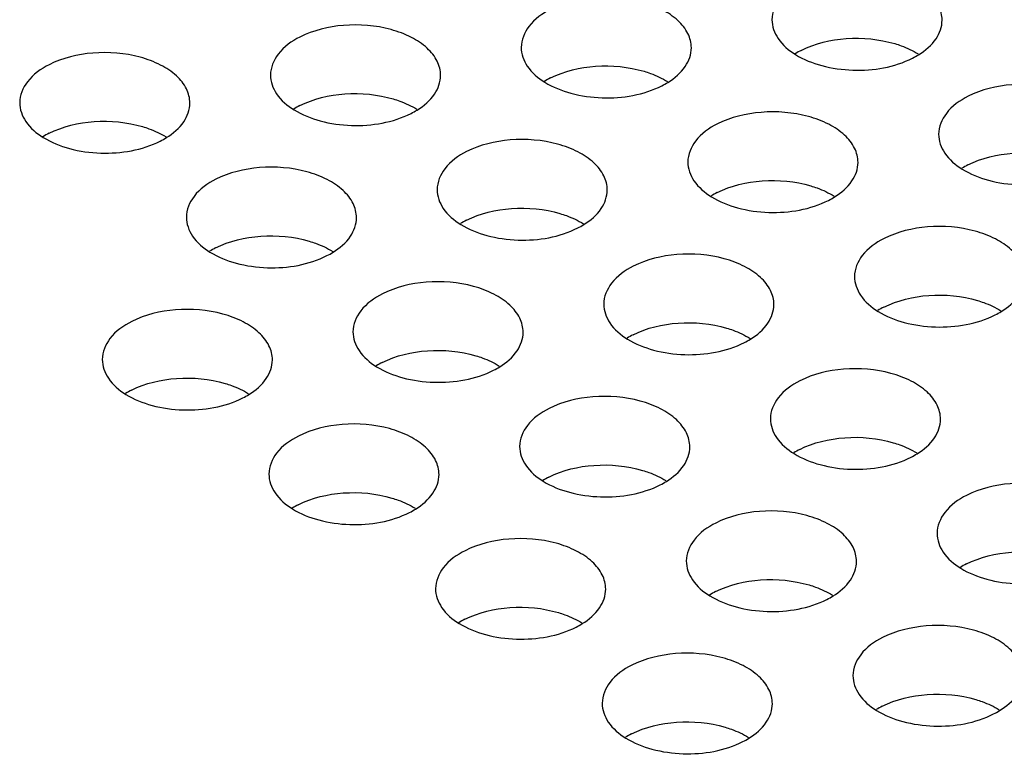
# Model space of a CAD drawing. Header units: inches. Extents: x 0 to 17, y 0 to 11.
# Tile 5 of 20: x 9.219 to 9.402, y 3.426 to 3.562. Entities that reach past the tile are written whole.
import ezdxf

# ---------------------------------------------------------------- set-up
doc = ezdxf.new("R2010")
doc.units = ezdxf.units.IN
doc.header["$LTSCALE"] = 0.935
doc.header["$MEASUREMENT"] = 0
doc.layers.get('0').update_dxf_attribs({"linetype": 'CONTINUOUS'})

msp = doc.modelspace()

# ---------------------------------------------------------------- linework, layer by layer
at = {"color": 7, "linetype": 'Continuous'}
for centre, radius, start, end in [((9.370954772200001, 3.542794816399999), 0.0150777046, 116.8596536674, 121.7108687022), ((9.3779383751, 3.5682527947), 0.015069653, 296.8585516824, 301.7669813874), ((9.3245417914, 3.5376758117), 0.0150777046, 116.8596536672, 121.7108687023), ((9.3315253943, 3.5631337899), 0.015069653, 296.8585516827, 301.7669813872), ((9.2781288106, 3.5325568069), 0.0150777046, 116.8596536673, 121.7108687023), ((9.2851124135, 3.558014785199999), 0.015069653, 296.8585516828, 301.7669813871), ((9.2317158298, 3.5274378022), 0.0150777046, 116.8596536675, 121.710868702), ((9.238699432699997, 3.5528957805), 0.015069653, 296.8585516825, 301.7669813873), ((9.401801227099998, 3.521583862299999), 0.0150777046, 116.8596536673, 121.7108687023), ((9.3553882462, 3.516464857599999), 0.0150777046, 116.8596536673, 121.7108687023), ((9.362371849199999, 3.541922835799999), 0.015069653, 296.8585516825, 301.7669813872), ((9.308975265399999, 3.511345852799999), 0.0150777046, 116.8596536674, 121.7108687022), ((9.3159588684, 3.5368038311), 0.015069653, 296.8585516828, 301.766981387), ((9.2625622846, 3.506226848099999), 0.0150777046, 116.8596536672, 121.7108687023), ((9.2695458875, 3.531684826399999), 0.015069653, 296.8585516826, 301.7669813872), ((9.3862347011, 3.495253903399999), 0.0150777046, 116.8596536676, 121.7108687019), ((9.393218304, 3.5207118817), 0.015069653, 296.8585516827, 301.7669813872), ((9.3398217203, 3.4901348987), 0.0150777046, 116.8596536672, 121.7108687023), ((9.346805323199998, 3.515592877), 0.015069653, 296.8585516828, 301.7669813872), ((9.2934087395, 3.485015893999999), 0.0150777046, 116.8596536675, 121.7108687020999), ((9.3003923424, 3.5104738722), 0.015069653, 296.8585516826, 301.7669813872), ((9.2469957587, 3.479896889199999), 0.0150777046, 116.8596536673, 121.7108687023), ((9.253979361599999, 3.505354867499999), 0.015069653, 296.8585516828, 301.7669813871), ((9.3706681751, 3.468923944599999), 0.0150777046, 116.8596536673, 121.7108687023), ((9.377651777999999, 3.4943819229), 0.015069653, 296.8585516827, 301.7669813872), ((9.3242551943, 3.4638049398), 0.0150777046, 116.8596536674, 121.7108687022), ((9.331238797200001, 3.4892629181), 0.015069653, 296.8585516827, 301.7669813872), ((9.2778422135, 3.4586859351), 0.0150777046, 116.8596536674, 121.7108687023), ((9.2848258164, 3.484143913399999), 0.015069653, 296.858551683, 301.766981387), ((9.4015146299, 3.447712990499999), 0.0150777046, 116.8596536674, 121.7108687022), ((9.3551016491, 3.442593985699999), 0.0150777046, 116.8596536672, 121.7108687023), ((9.362085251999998, 3.468051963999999), 0.015069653, 296.8585516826, 301.7669813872), ((9.3086886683, 3.437474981), 0.0150777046, 116.8596536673, 121.7108687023), ((9.3156722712, 3.4629329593), 0.015069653, 296.8585516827, 301.766981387), ((9.3859481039, 3.4213830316), 0.0150777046, 116.8596536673, 121.7108687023), ((9.3929317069, 3.446841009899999), 0.015069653, 296.8585516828, 301.7669813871), ((9.3395351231, 3.416264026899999), 0.0150777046, 116.8596536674, 121.7108687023), ((9.346518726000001, 3.441722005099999), 0.015069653, 296.8585516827, 301.7669813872)]:
    msp.add_arc(centre, radius, start, end, dxfattribs=at)
for points, knots in [([(9.3902116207, 3.5618384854), (9.390212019, 3.562737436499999), (9.389712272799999, 3.564670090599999), (9.387705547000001, 3.5671155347), (9.384715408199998, 3.569085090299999), (9.3795587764, 3.5709940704), (9.372388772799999, 3.5715650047), (9.36666685, 3.5702100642), (9.3641823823, 3.568949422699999)], [0, 0, 0, 0, 0.0884600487, 0.1883100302, 0.3047793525, 0.4369815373, 0.7258475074, 1, 1, 1, 1]), ([(9.3641823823, 3.568949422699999), (9.3626594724, 3.5681766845), (9.3600294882, 3.5663753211), (9.3587180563, 3.563294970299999), (9.358717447, 3.5619197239)], [0, 0, 0, 0, 0.5539240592, 1, 1, 1, 1]), ([(9.3437986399, 3.556719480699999), (9.3437990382, 3.557618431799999), (9.343299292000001, 3.559551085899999), (9.341292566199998, 3.56199653), (9.3383024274, 3.5639660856), (9.3331457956, 3.565875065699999), (9.325975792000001, 3.566446), (9.3202538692, 3.565091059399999), (9.3177694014, 3.563830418)], [0, 0, 0, 0, 0.0884600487, 0.1883100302, 0.3047793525, 0.4369815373, 0.7258475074, 1, 1, 1, 1]), ([(9.3177694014, 3.563830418), (9.3162464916, 3.5630576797), (9.3136165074, 3.5612563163), (9.3123050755, 3.5581759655), (9.3123044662, 3.556800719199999)], [0, 0, 0, 0, 0.5539240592, 1, 1, 1, 1]), ([(9.358717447, 3.5619197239), (9.3587169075, 3.560702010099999), (9.3597022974, 3.558002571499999), (9.3618407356, 3.556239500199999), (9.3630881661, 3.555467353)], [0, 0, 0, 0, 0.4535612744, 1, 1, 1, 1]), ([(9.385872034, 3.555440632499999), (9.3871083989, 3.556207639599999), (9.389230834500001, 3.5579535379), (9.390211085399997, 3.5606304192), (9.3902116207, 3.5618384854)], [0, 0, 0, 0, 0.5463552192, 1, 1, 1, 1]), ([(9.2973856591, 3.551600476), (9.2973860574, 3.552499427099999), (9.2968863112, 3.5544320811), (9.2948795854, 3.5568775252), (9.291889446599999, 3.558847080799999), (9.2867328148, 3.560756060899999), (9.279562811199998, 3.561326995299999), (9.2738408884, 3.5599720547), (9.2713564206, 3.558711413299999)], [0, 0, 0, 0, 0.0884600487, 0.1883100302, 0.3047793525, 0.4369815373, 0.7258475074, 1, 1, 1, 1]), ([(9.2713564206, 3.558711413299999), (9.2698335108, 3.557938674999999), (9.2672035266, 3.5561373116), (9.2658920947, 3.553056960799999), (9.2658914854, 3.551681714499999)], [0, 0, 0, 0, 0.5539240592, 1, 1, 1, 1]), ([(9.364142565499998, 3.556245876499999), (9.366702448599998, 3.5575447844), (9.372597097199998, 3.5589044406), (9.378574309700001, 3.5583449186), (9.3814599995, 3.5574875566)], [0, 0, 0, 0, 0.4881147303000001, 1, 1, 1, 1]), ([(9.3814599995, 3.5574875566), (9.3818584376, 3.5573691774), (9.3833607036, 3.556874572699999), (9.3848088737, 3.556201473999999), (9.3858004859, 3.5555877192)], [0, 0, 0, 0, 0.2627652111, 1, 1, 1, 1]), ([(9.2509726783, 3.546481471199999), (9.2509730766, 3.5473804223), (9.2504733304, 3.549313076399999), (9.2484666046, 3.551758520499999), (9.245476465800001, 3.5537280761), (9.240319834, 3.5556370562), (9.2331498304, 3.556207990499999), (9.2274279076, 3.55485305), (9.2249434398, 3.5535924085)], [0, 0, 0, 0, 0.0884600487, 0.1883100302, 0.3047793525, 0.4369815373, 0.7258475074, 1, 1, 1, 1]), ([(9.3123044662, 3.556800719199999), (9.3123039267, 3.555583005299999), (9.313289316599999, 3.5528835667), (9.315427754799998, 3.5511204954), (9.3166751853, 3.5503483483)], [0, 0, 0, 0, 0.4535612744, 1, 1, 1, 1]), ([(9.3394590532, 3.550321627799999), (9.3406954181, 3.5510886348), (9.3428178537, 3.552834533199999), (9.343798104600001, 3.555511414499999), (9.3437986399, 3.556719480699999)], [0, 0, 0, 0, 0.5463552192, 1, 1, 1, 1]), ([(9.3630881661, 3.555467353), (9.364578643, 3.554544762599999), (9.3680773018, 3.5531525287), (9.3754706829, 3.552131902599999), (9.3813996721, 3.5531104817), (9.3847466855, 3.5548087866)], [0, 0, 0, 0, 0.2352444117, 0.4963082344, 1, 1, 1, 1]), ([(9.2249434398, 3.5535924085), (9.22342053, 3.552819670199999), (9.220790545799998, 3.5510183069), (9.2194791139, 3.5479379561), (9.2194785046, 3.5465627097)], [0, 0, 0, 0, 0.5539240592, 1, 1, 1, 1]), ([(9.3177295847, 3.5511268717), (9.3202894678, 3.552425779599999), (9.3261841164, 3.553785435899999), (9.3321613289, 3.553225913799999), (9.3350470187, 3.552368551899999)], [0, 0, 0, 0, 0.4881147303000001, 1, 1, 1, 1]), ([(9.3350470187, 3.552368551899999), (9.335445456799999, 3.552250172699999), (9.3369477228, 3.551755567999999), (9.3383958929, 3.5510824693), (9.3393875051, 3.5504687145)], [0, 0, 0, 0, 0.2627652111, 1, 1, 1, 1]), ([(9.2658914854, 3.551681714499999), (9.2658909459, 3.550464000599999), (9.266876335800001, 3.547764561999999), (9.269014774, 3.5460014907), (9.2702622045, 3.545229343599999)], [0, 0, 0, 0, 0.4535612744, 1, 1, 1, 1]), ([(9.2930460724, 3.5452026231), (9.2942824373, 3.5459696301), (9.2964048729, 3.5477155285), (9.2973851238, 3.5503924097), (9.2973856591, 3.551600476)], [0, 0, 0, 0, 0.5463552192, 1, 1, 1, 1]), ([(9.3166751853, 3.5503483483), (9.3181656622, 3.5494257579), (9.321664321, 3.548033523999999), (9.3290577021, 3.547012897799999), (9.3349866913, 3.547991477), (9.3383337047, 3.5496897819)], [0, 0, 0, 0, 0.2352444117, 0.4963082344, 1, 1, 1, 1]), ([(9.271316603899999, 3.546007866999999), (9.273876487, 3.5473067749), (9.279771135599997, 3.5486664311), (9.2857483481, 3.5481069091), (9.2886340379, 3.547249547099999)], [0, 0, 0, 0, 0.4881147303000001, 1, 1, 1, 1]), ([(9.4210580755, 3.540627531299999), (9.4210584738, 3.5415264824), (9.4205587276, 3.543459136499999), (9.4185520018, 3.5459045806), (9.415561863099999, 3.547874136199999), (9.4104052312, 3.549783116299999), (9.4032352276, 3.5503540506), (9.3975133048, 3.5489991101), (9.395028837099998, 3.547738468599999)], [0, 0, 0, 0, 0.0884600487, 0.1883100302, 0.3047793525, 0.4369815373, 0.7258475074, 1, 1, 1, 1]), ([(9.2194785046, 3.5465627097), (9.2194779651, 3.545344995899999), (9.220463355, 3.5426455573), (9.2226017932, 3.540882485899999), (9.2238492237, 3.540110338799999)], [0, 0, 0, 0, 0.4535612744, 1, 1, 1, 1]), ([(9.2886340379, 3.547249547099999), (9.289032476, 3.5471311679), (9.290534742, 3.546636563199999), (9.291982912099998, 3.545963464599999), (9.292974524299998, 3.5453497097)], [0, 0, 0, 0, 0.2627652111, 1, 1, 1, 1]), ([(9.395028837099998, 3.547738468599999), (9.3935059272, 3.546965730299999), (9.390875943, 3.545164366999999), (9.3895645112, 3.5420840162), (9.3895639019, 3.5407087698)], [0, 0, 0, 0, 0.5539240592, 1, 1, 1, 1]), ([(9.2466330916, 3.540083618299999), (9.2478694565, 3.5408506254), (9.2499918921, 3.542596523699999), (9.250972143, 3.545273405), (9.2509726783, 3.546481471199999)], [0, 0, 0, 0, 0.5463552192, 1, 1, 1, 1]), ([(9.2702622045, 3.545229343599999), (9.2717526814, 3.544306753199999), (9.2752513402, 3.5429145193), (9.2826447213, 3.5418938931), (9.2885737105, 3.5428724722), (9.2919207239, 3.5445707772)], [0, 0, 0, 0, 0.2352444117, 0.4963082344, 1, 1, 1, 1]), ([(9.374645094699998, 3.5355085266), (9.374645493, 3.536407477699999), (9.3741457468, 3.5383401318), (9.372139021, 3.540785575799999), (9.3691488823, 3.542755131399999), (9.363992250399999, 3.544664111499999), (9.3568222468, 3.545235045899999), (9.351100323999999, 3.543880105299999), (9.3486158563, 3.542619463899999)], [0, 0, 0, 0, 0.0884600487, 0.1883100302, 0.3047793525, 0.4369815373, 0.7258475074, 1, 1, 1, 1]), ([(9.2249036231, 3.5408888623), (9.2274635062, 3.542187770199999), (9.2333581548, 3.543547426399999), (9.2393353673, 3.542987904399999), (9.2422210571, 3.5421305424)], [0, 0, 0, 0, 0.4881147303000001, 1, 1, 1, 1]), ([(9.2422210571, 3.5421305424), (9.2426194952, 3.542012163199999), (9.2441217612, 3.5415175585), (9.2455699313, 3.5408444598), (9.2465615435, 3.540230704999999)], [0, 0, 0, 0, 0.2627652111, 1, 1, 1, 1]), ([(9.3486158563, 3.542619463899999), (9.3470929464, 3.5418467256), (9.3444629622, 3.5400453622), (9.3431515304, 3.536965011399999), (9.3431509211, 3.5355897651)], [0, 0, 0, 0, 0.5539240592, 1, 1, 1, 1]), ([(9.2238492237, 3.540110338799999), (9.2253397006, 3.539187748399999), (9.2288383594, 3.537795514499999), (9.2362317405, 3.536774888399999), (9.2421607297, 3.537753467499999), (9.2455077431, 3.5394517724)], [0, 0, 0, 0, 0.2352444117, 0.4963082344, 1, 1, 1, 1]), ([(9.3282321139, 3.5303895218), (9.3282325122, 3.531288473), (9.327732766, 3.533221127), (9.3257260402, 3.5356665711), (9.3227359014, 3.5376361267), (9.317579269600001, 3.539545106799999), (9.310409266, 3.5401160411), (9.304687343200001, 3.538761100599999), (9.302202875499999, 3.5375004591)], [0, 0, 0, 0, 0.0884600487, 0.1883100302, 0.3047793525, 0.4369815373, 0.7258475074, 1, 1, 1, 1]), ([(9.3895639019, 3.5407087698), (9.3895633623, 3.539491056), (9.3905487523, 3.5367916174), (9.3926871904, 3.535028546), (9.3939346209, 3.534256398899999)], [0, 0, 0, 0, 0.4535612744, 1, 1, 1, 1]), ([(9.302202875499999, 3.5375004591), (9.300679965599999, 3.536727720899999), (9.2980499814, 3.534926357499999), (9.2967385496, 3.5318460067), (9.2967379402, 3.530470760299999)], [0, 0, 0, 0, 0.5539240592, 1, 1, 1, 1]), ([(9.394989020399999, 3.535034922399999), (9.3975489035, 3.536333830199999), (9.403443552, 3.537693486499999), (9.4094207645, 3.537133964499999), (9.4123064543, 3.5362766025)], [0, 0, 0, 0, 0.4881147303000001, 1, 1, 1, 1]), ([(9.281819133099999, 3.525270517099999), (9.2818195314, 3.526169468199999), (9.2813197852, 3.528102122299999), (9.2793130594, 3.530547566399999), (9.2763229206, 3.532517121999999), (9.271166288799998, 3.534426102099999), (9.2639962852, 3.5349970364), (9.258274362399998, 3.533642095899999), (9.2557898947, 3.532381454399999)], [0, 0, 0, 0, 0.0884600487, 0.1883100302, 0.3047793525, 0.4369815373, 0.7258475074, 1, 1, 1, 1]), ([(9.3431509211, 3.5355897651), (9.3431503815, 3.5343720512), (9.3441357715, 3.531672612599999), (9.3462742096, 3.529909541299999), (9.3475216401, 3.5291373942)], [0, 0, 0, 0, 0.4535612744, 1, 1, 1, 1]), ([(9.370305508, 3.529110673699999), (9.371541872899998, 3.529877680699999), (9.3736643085, 3.5316235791), (9.3746445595, 3.5343004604), (9.374645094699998, 3.5355085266)], [0, 0, 0, 0, 0.5463552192, 1, 1, 1, 1]), ([(9.3939346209, 3.534256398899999), (9.3954250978, 3.5333338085), (9.3989237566, 3.531941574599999), (9.4063171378, 3.5309209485), (9.412246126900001, 3.531899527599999), (9.4155931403, 3.533597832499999)], [0, 0, 0, 0, 0.2352444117, 0.4963082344, 1, 1, 1, 1]), ([(9.2557898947, 3.532381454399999), (9.2542669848, 3.5316087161), (9.251637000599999, 3.529807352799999), (9.2503255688, 3.526727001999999), (9.2503249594, 3.5253517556)], [0, 0, 0, 0, 0.5539240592, 1, 1, 1, 1]), ([(9.348576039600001, 3.529915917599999), (9.3511359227, 3.5312148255), (9.3570305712, 3.5325744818), (9.3630077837, 3.5320149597), (9.365893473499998, 3.531157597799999)], [0, 0, 0, 0, 0.4881147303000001, 1, 1, 1, 1]), ([(9.2967379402, 3.530470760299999), (9.2967374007, 3.529253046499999), (9.297722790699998, 3.5265536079), (9.2998612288, 3.5247905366), (9.301108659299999, 3.524018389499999)], [0, 0, 0, 0, 0.4535612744, 1, 1, 1, 1]), ([(9.323892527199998, 3.523991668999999), (9.3251288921, 3.524758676), (9.327251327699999, 3.5265045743), (9.3282315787, 3.529181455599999), (9.3282321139, 3.5303895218)], [0, 0, 0, 0, 0.5463552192, 1, 1, 1, 1]), ([(9.365893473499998, 3.531157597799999), (9.3662919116, 3.5310392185), (9.3677941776, 3.5305446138), (9.3692423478, 3.529871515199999), (9.37023396, 3.529257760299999)], [0, 0, 0, 0, 0.2627652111, 1, 1, 1, 1]), ([(9.3475216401, 3.5291373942), (9.349012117, 3.5282148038), (9.3525107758, 3.5268225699), (9.359904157, 3.525801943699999), (9.365833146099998, 3.5267805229), (9.3691801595, 3.528478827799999)], [0, 0, 0, 0, 0.2352444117, 0.4963082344, 1, 1, 1, 1]), ([(9.3021630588, 3.5247969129), (9.3047229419, 3.526095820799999), (9.3106175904, 3.527455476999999), (9.3165948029, 3.526895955), (9.3194804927, 3.526038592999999)], [0, 0, 0, 0, 0.4881147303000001, 1, 1, 1, 1]), ([(9.2503249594, 3.5253517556), (9.2503244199, 3.524134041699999), (9.2513098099, 3.521434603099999), (9.253448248, 3.5196715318), (9.2546956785, 3.5188993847)], [0, 0, 0, 0, 0.4535612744, 1, 1, 1, 1]), ([(9.2774795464, 3.5188726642), (9.2787159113, 3.519639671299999), (9.280838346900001, 3.521385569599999), (9.2818185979, 3.524062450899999), (9.281819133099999, 3.525270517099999)], [0, 0, 0, 0, 0.5463552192, 1, 1, 1, 1]), ([(9.3194804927, 3.526038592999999), (9.3198789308, 3.5259202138), (9.321381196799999, 3.5254256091), (9.322829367, 3.5247525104), (9.323820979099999, 3.5241387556)], [0, 0, 0, 0, 0.2627652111, 1, 1, 1, 1]), ([(9.301108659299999, 3.524018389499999), (9.3025991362, 3.523095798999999), (9.306097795, 3.521703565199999), (9.3134911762, 3.520682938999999), (9.3194201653, 3.5216615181), (9.3227671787, 3.523359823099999)], [0, 0, 0, 0, 0.2352444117, 0.4963082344, 1, 1, 1, 1]), ([(9.4054915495, 3.514297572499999), (9.4054919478, 3.5151965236), (9.404992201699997, 3.517129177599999), (9.4029854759, 3.5195746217), (9.3999953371, 3.5215441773), (9.3948387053, 3.5234531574), (9.387668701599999, 3.524024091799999), (9.3819467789, 3.5226691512), (9.3794623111, 3.5214085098)], [0, 0, 0, 0, 0.0884600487, 0.1883100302, 0.3047793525, 0.4369815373, 0.7258475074, 1, 1, 1, 1]), ([(9.255750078, 3.519677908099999), (9.2583099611, 3.520976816), (9.2642046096, 3.5223364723), (9.2701818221, 3.521776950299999), (9.2730675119, 3.520919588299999)], [0, 0, 0, 0, 0.4881147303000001, 1, 1, 1, 1]), ([(9.3794623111, 3.5214085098), (9.3779394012, 3.520635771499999), (9.375309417, 3.5188344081), (9.373997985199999, 3.5157540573), (9.3739973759, 3.514378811)], [0, 0, 0, 0, 0.5539240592, 1, 1, 1, 1]), ([(9.2730675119, 3.520919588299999), (9.27346595, 3.5208012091), (9.274968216, 3.520306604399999), (9.2764163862, 3.519633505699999), (9.277407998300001, 3.519019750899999)], [0, 0, 0, 0, 0.2627652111, 1, 1, 1, 1]), ([(9.2546956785, 3.5188993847), (9.2561861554, 3.517976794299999), (9.259684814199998, 3.5165845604), (9.2670781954, 3.5155639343), (9.2730071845, 3.516542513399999), (9.276354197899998, 3.518240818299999)], [0, 0, 0, 0, 0.2352444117, 0.4963082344, 1, 1, 1, 1]), ([(9.3590785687, 3.509178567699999), (9.359078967, 3.510077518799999), (9.358579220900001, 3.5120101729), (9.356572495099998, 3.514455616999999), (9.3535823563, 3.516425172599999), (9.3484257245, 3.518334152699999), (9.3412557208, 3.518905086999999), (9.3355337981, 3.517550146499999), (9.3330493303, 3.516289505)], [0, 0, 0, 0, 0.0884600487, 0.1883100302, 0.3047793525, 0.4369815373, 0.7258475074, 1, 1, 1, 1]), ([(9.3330493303, 3.516289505), (9.3315264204, 3.5155167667), (9.3288964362, 3.513715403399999), (9.327585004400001, 3.5106350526), (9.3275843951, 3.5092598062)], [0, 0, 0, 0, 0.5539240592, 1, 1, 1, 1]), ([(9.3739973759, 3.514378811), (9.373996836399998, 3.513161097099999), (9.3749822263, 3.5104616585), (9.3771206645, 3.5086985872), (9.378368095, 3.507926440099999)], [0, 0, 0, 0, 0.4535612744, 1, 1, 1, 1]), ([(9.4011519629, 3.507899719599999), (9.402388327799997, 3.5086667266), (9.404510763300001, 3.510412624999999), (9.405491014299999, 3.5130895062), (9.4054915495, 3.514297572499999)], [0, 0, 0, 0, 0.5463552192, 1, 1, 1, 1]), ([(9.3126655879, 3.504059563), (9.3126659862, 3.5049585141), (9.3121662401, 3.5068911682), (9.3101595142, 3.5093366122), (9.3071693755, 3.5113061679), (9.3020127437, 3.5132151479), (9.294842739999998, 3.5137860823), (9.2891208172, 3.5124311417), (9.2866363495, 3.511170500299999)], [0, 0, 0, 0, 0.0884600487, 0.1883100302, 0.3047793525, 0.4369815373, 0.7258475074, 1, 1, 1, 1]), ([(9.2866363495, 3.511170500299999), (9.285113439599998, 3.510397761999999), (9.2824834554, 3.508596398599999), (9.281172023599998, 3.505516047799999), (9.2811714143, 3.504140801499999)], [0, 0, 0, 0, 0.5539240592, 1, 1, 1, 1]), ([(9.379422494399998, 3.5087049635), (9.381982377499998, 3.510003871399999), (9.387877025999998, 3.511363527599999), (9.3938542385, 3.510804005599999), (9.3967399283, 3.5099466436)], [0, 0, 0, 0, 0.4881147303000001, 1, 1, 1, 1]), ([(9.2662526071, 3.498940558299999), (9.2662530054, 3.4998395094), (9.2657532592, 3.501772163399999), (9.2637465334, 3.5042176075), (9.2607563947, 3.506187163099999), (9.2555997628, 3.508096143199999), (9.2484297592, 3.5086670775), (9.2427078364, 3.507312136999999), (9.2402233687, 3.506051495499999)], [0, 0, 0, 0, 0.0884600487, 0.1883100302, 0.3047793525, 0.4369815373, 0.7258475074, 1, 1, 1, 1]), ([(9.3275843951, 3.5092598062), (9.327583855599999, 3.5080420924), (9.328569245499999, 3.5053426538), (9.3307076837, 3.5035795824), (9.3319551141, 3.502807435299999)], [0, 0, 0, 0, 0.4535612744, 1, 1, 1, 1]), ([(9.354738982, 3.5027807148), (9.355975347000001, 3.503547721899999), (9.3580977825, 3.505293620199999), (9.3590780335, 3.507970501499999), (9.3590785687, 3.509178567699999)], [0, 0, 0, 0, 0.5463552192, 1, 1, 1, 1]), ([(9.3967399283, 3.5099466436), (9.3971383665, 3.509828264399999), (9.3986406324, 3.5093336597), (9.4000888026, 3.5086605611), (9.4010804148, 3.508046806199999)], [0, 0, 0, 0, 0.2627652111, 1, 1, 1, 1]), ([(9.378368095, 3.507926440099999), (9.3798585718, 3.5070038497), (9.3833572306, 3.505611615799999), (9.3907506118, 3.504590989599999), (9.3966796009, 3.505569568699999), (9.4000266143, 3.5072678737)], [0, 0, 0, 0, 0.2352444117, 0.4963082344, 1, 1, 1, 1]), ([(9.2402233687, 3.506051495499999), (9.2387004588, 3.5052787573), (9.236070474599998, 3.503477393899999), (9.2347590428, 3.500397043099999), (9.2347584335, 3.4990217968)], [0, 0, 0, 0, 0.5539240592, 1, 1, 1, 1]), ([(9.3330095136, 3.5035859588), (9.3355693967, 3.5048848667), (9.3414640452, 3.5062445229), (9.347441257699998, 3.505685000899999), (9.3503269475, 3.504827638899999)], [0, 0, 0, 0, 0.4881147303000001, 1, 1, 1, 1]), ([(9.3503269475, 3.504827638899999), (9.3507253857, 3.5047092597), (9.3522276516, 3.504214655), (9.3536758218, 3.5035415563), (9.354667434, 3.502927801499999)], [0, 0, 0, 0, 0.2627652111, 1, 1, 1, 1]), ([(9.2811714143, 3.504140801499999), (9.2811708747, 3.502923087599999), (9.282156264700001, 3.500223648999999), (9.2842947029, 3.498460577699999), (9.285542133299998, 3.4976884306)], [0, 0, 0, 0, 0.4535612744, 1, 1, 1, 1]), ([(9.3083260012, 3.4976617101), (9.3095623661, 3.498428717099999), (9.3116848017, 3.5001746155), (9.312665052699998, 3.502851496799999), (9.3126655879, 3.504059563)], [0, 0, 0, 0, 0.5463552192, 1, 1, 1, 1]), ([(9.3319551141, 3.502807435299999), (9.333445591, 3.5018848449), (9.3369442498, 3.500492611), (9.344337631, 3.499471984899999), (9.3502666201, 3.500450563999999), (9.3536136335, 3.502148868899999)], [0, 0, 0, 0, 0.2352444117, 0.4963082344, 1, 1, 1, 1]), ([(9.286596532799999, 3.498466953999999), (9.2891564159, 3.499765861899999), (9.2950510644, 3.501125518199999), (9.3010282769, 3.5005659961), (9.3039139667, 3.4997086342)], [0, 0, 0, 0, 0.4881147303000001, 1, 1, 1, 1]), ([(9.3039139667, 3.4997086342), (9.3043124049, 3.499590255), (9.3058146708, 3.499095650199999), (9.307262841, 3.4984225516), (9.3082544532, 3.4978087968)], [0, 0, 0, 0, 0.2627652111, 1, 1, 1, 1]), ([(9.2347584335, 3.4990217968), (9.2347578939, 3.4978040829), (9.2357432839, 3.4951046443), (9.2378817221, 3.493341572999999), (9.2391291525, 3.492569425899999)], [0, 0, 0, 0, 0.4535612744, 1, 1, 1, 1]), ([(9.2619130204, 3.4925427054), (9.2631493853, 3.493309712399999), (9.2652718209, 3.495055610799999), (9.2662520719, 3.497732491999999), (9.2662526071, 3.498940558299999)], [0, 0, 0, 0, 0.5463552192, 1, 1, 1, 1]), ([(9.285542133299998, 3.4976884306), (9.287032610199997, 3.496765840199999), (9.290531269, 3.495373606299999), (9.2979246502, 3.494352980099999), (9.3038536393, 3.4953315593), (9.3072006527, 3.497029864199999)], [0, 0, 0, 0, 0.2352444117, 0.4963082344, 1, 1, 1, 1]), ([(9.3899250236, 3.487967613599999), (9.389925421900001, 3.4888665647), (9.3894256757, 3.490799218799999), (9.3874189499, 3.4932446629), (9.3844288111, 3.4952142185), (9.3792721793, 3.4971231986), (9.3721021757, 3.4976941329), (9.366380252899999, 3.4963391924), (9.3638957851, 3.495078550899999)], [0, 0, 0, 0, 0.0884600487, 0.1883100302, 0.3047793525, 0.4369815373, 0.7258475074, 1, 1, 1, 1]), ([(9.240183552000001, 3.493347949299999), (9.2427434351, 3.4946468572), (9.2486380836, 3.496006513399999), (9.2546152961, 3.495446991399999), (9.2575009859, 3.4945896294)], [0, 0, 0, 0, 0.4881147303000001, 1, 1, 1, 1]), ([(9.2575009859, 3.4945896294), (9.2578994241, 3.494471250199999), (9.25940169, 3.4939766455), (9.2608498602, 3.493303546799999), (9.2618414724, 3.492689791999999)], [0, 0, 0, 0, 0.2627652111, 1, 1, 1, 1]), ([(9.3638957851, 3.495078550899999), (9.3623728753, 3.494305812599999), (9.359742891, 3.4925044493), (9.3584314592, 3.4894240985), (9.3584308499, 3.488048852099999)], [0, 0, 0, 0, 0.5539240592, 1, 1, 1, 1]), ([(9.2391291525, 3.492569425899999), (9.240619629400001, 3.4916468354), (9.244118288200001, 3.4902546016), (9.251511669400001, 3.4892339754), (9.2574406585, 3.490212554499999), (9.260787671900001, 3.491910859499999)], [0, 0, 0, 0, 0.2352444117, 0.4963082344, 1, 1, 1, 1]), ([(9.3435120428, 3.482848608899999), (9.343512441, 3.483747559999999), (9.3430126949, 3.485680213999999), (9.3410059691, 3.488125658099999), (9.3380158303, 3.4900952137), (9.3328591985, 3.4920041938), (9.3256891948, 3.492575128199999), (9.3199672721, 3.491220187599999), (9.317482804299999, 3.4899595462)], [0, 0, 0, 0, 0.0884600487, 0.1883100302, 0.3047793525, 0.4369815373, 0.7258475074, 1, 1, 1, 1]), ([(9.317482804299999, 3.4899595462), (9.3159598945, 3.4891868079), (9.3133299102, 3.4873854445), (9.3120184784, 3.4843050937), (9.312017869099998, 3.482929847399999)], [0, 0, 0, 0, 0.5539240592, 1, 1, 1, 1]), ([(9.297099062, 3.4777296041), (9.2970994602, 3.478628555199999), (9.2965997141, 3.4805612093), (9.2945929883, 3.483006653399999), (9.2916028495, 3.484976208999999), (9.2864462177, 3.4868851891), (9.279276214, 3.487456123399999), (9.273554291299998, 3.4861011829), (9.2710698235, 3.484840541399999)], [0, 0, 0, 0, 0.0884600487, 0.1883100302, 0.3047793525, 0.4369815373, 0.7258475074, 1, 1, 1, 1]), ([(9.3584308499, 3.488048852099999), (9.3584303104, 3.486831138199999), (9.3594157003, 3.484131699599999), (9.3615541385, 3.482368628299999), (9.362801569, 3.481596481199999)], [0, 0, 0, 0, 0.4535612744, 1, 1, 1, 1]), ([(9.385585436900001, 3.481569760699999), (9.3868218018, 3.482336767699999), (9.3889442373, 3.484082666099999), (9.3899244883, 3.4867595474), (9.3899250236, 3.487967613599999)], [0, 0, 0, 0, 0.5463552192, 1, 1, 1, 1]), ([(9.2710698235, 3.484840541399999), (9.2695469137, 3.484067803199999), (9.2669169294, 3.4822664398), (9.2656054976, 3.479186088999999), (9.2656048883, 3.477810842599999)], [0, 0, 0, 0, 0.5539240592, 1, 1, 1, 1]), ([(9.363855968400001, 3.482375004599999), (9.3664158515, 3.4836739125), (9.3723105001, 3.4850335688), (9.3782877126, 3.484474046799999), (9.381173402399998, 3.4836166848)], [0, 0, 0, 0, 0.4881147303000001, 1, 1, 1, 1]), ([(9.312017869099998, 3.482929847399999), (9.3120173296, 3.4817121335), (9.3130027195, 3.4790126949), (9.3151411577, 3.4772496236), (9.3163885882, 3.476477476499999)], [0, 0, 0, 0, 0.4535612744, 1, 1, 1, 1]), ([(9.3391724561, 3.476450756), (9.340408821, 3.477217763), (9.3425312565, 3.478963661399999), (9.3435115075, 3.4816405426), (9.3435120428, 3.482848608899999)], [0, 0, 0, 0, 0.5463552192, 1, 1, 1, 1]), ([(9.381173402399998, 3.4836166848), (9.3815718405, 3.483498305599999), (9.3830741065, 3.483003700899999), (9.3845222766, 3.4823306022), (9.3855138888, 3.481716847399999)], [0, 0, 0, 0, 0.2627652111, 1, 1, 1, 1]), ([(9.362801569, 3.481596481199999), (9.3642920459, 3.480673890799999), (9.3677907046, 3.4792816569), (9.3751840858, 3.4782610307), (9.381113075, 3.4792396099), (9.3844600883, 3.4809379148)], [0, 0, 0, 0, 0.2352444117, 0.4963082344, 1, 1, 1, 1]), ([(9.3174429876, 3.4772559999), (9.3200028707, 3.478554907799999), (9.3258975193, 3.479914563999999), (9.3318747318, 3.479355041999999), (9.3347604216, 3.478497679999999)], [0, 0, 0, 0, 0.4881147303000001, 1, 1, 1, 1]), ([(9.2656048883, 3.477810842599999), (9.2656043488, 3.476593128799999), (9.2665897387, 3.473893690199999), (9.2687281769, 3.4721306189), (9.2699756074, 3.4713584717)], [0, 0, 0, 0, 0.4535612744, 1, 1, 1, 1]), ([(9.2927594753, 3.4713317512), (9.2939958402, 3.4720987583), (9.296118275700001, 3.4738446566), (9.2970985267, 3.4765215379), (9.297099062, 3.4777296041)], [0, 0, 0, 0, 0.5463552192, 1, 1, 1, 1]), ([(9.3347604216, 3.478497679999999), (9.335158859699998, 3.478379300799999), (9.3366611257, 3.4778846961), (9.3381092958, 3.4772115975), (9.339100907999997, 3.476597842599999)], [0, 0, 0, 0, 0.2627652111, 1, 1, 1, 1]), ([(9.3163885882, 3.476477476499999), (9.3178790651, 3.4755548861), (9.3213777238, 3.4741626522), (9.328771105, 3.473142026), (9.334700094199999, 3.474120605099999), (9.3380471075, 3.4758189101)], [0, 0, 0, 0, 0.2352444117, 0.4963082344, 1, 1, 1, 1]), ([(9.4207714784, 3.466756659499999), (9.420771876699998, 3.4676556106), (9.420272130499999, 3.4695882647), (9.4182654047, 3.4720337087), (9.4152752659, 3.474003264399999), (9.4101186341, 3.475912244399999), (9.4029486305, 3.4764831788), (9.3972267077, 3.475128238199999), (9.3947422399, 3.473867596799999)], [0, 0, 0, 0, 0.0884600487, 0.1883100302, 0.3047793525, 0.4369815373, 0.7258475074, 1, 1, 1, 1]), ([(9.2710300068, 3.472136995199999), (9.2735898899, 3.473435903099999), (9.2794845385, 3.474795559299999), (9.285461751, 3.4742360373), (9.2883474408, 3.473378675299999)], [0, 0, 0, 0, 0.4881147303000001, 1, 1, 1, 1]), ([(9.3947422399, 3.473867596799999), (9.393219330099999, 3.4730948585), (9.3905893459, 3.471293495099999), (9.389277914, 3.468213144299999), (9.3892773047, 3.466837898)], [0, 0, 0, 0, 0.5539240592, 1, 1, 1, 1]), ([(9.2883474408, 3.473378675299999), (9.2887458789, 3.4732602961), (9.2902481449, 3.472765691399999), (9.291696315, 3.472092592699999), (9.292687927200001, 3.4714788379)], [0, 0, 0, 0, 0.2627652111, 1, 1, 1, 1]), ([(9.2699756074, 3.4713584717), (9.2714660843, 3.470435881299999), (9.274964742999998, 3.469043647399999), (9.282358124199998, 3.4680230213), (9.2882871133, 3.4690016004), (9.291634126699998, 3.470699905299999)], [0, 0, 0, 0, 0.2352444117, 0.4963082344, 1, 1, 1, 1]), ([(9.3743584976, 3.4616376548), (9.3743588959, 3.462536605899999), (9.3738591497, 3.464469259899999), (9.3718524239, 3.466914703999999), (9.3688622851, 3.468884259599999), (9.3637056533, 3.4707932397), (9.3565356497, 3.471364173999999), (9.3508137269, 3.4700092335), (9.3483292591, 3.468748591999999)], [0, 0, 0, 0, 0.0884600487, 0.1883100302, 0.3047793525, 0.4369815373, 0.7258475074, 1, 1, 1, 1]), ([(9.3483292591, 3.468748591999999), (9.3468063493, 3.4679758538), (9.3441763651, 3.4661744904), (9.342864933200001, 3.463094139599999), (9.3428643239, 3.4617188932)], [0, 0, 0, 0, 0.5539240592, 1, 1, 1, 1]), ([(9.3892773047, 3.466837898), (9.389276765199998, 3.4656201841), (9.3902621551, 3.462920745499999), (9.3924005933, 3.4611576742), (9.393648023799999, 3.460385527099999)], [0, 0, 0, 0, 0.4535612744, 1, 1, 1, 1]), ([(9.3279455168, 3.45651865), (9.327945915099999, 3.457417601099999), (9.327446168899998, 3.459350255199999), (9.325439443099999, 3.4617956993), (9.3224493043, 3.4637652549), (9.3172926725, 3.465674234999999), (9.3101226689, 3.4662451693), (9.3044007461, 3.464890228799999), (9.3019162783, 3.4636295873)], [0, 0, 0, 0, 0.0884600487, 0.1883100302, 0.3047793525, 0.4369815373, 0.7258475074, 1, 1, 1, 1]), ([(9.3019162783, 3.4636295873), (9.300393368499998, 3.462856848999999), (9.2977633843, 3.461055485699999), (9.296451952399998, 3.4579751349), (9.2964513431, 3.4565998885)], [0, 0, 0, 0, 0.5539240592, 1, 1, 1, 1]), ([(9.3947024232, 3.4611640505), (9.3972623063, 3.462462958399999), (9.4031569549, 3.4638226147), (9.4091341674, 3.4632630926), (9.4120198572, 3.4624057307)], [0, 0, 0, 0, 0.4881147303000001, 1, 1, 1, 1]), ([(9.3428643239, 3.4617188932), (9.3428637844, 3.4605011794), (9.343849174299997, 3.457801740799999), (9.3459876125, 3.456038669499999), (9.347235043, 3.4552665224)], [0, 0, 0, 0, 0.4535612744, 1, 1, 1, 1]), ([(9.3700189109, 3.455239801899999), (9.371255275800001, 3.456006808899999), (9.3733777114, 3.4577527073), (9.3743579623, 3.4604295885), (9.3743584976, 3.4616376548)], [0, 0, 0, 0, 0.5463552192, 1, 1, 1, 1]), ([(9.393648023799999, 3.460385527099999), (9.395138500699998, 3.4594629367), (9.3986371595, 3.458070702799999), (9.4060305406, 3.4570500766), (9.4119595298, 3.458028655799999), (9.4153065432, 3.459726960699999)], [0, 0, 0, 0, 0.2352444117, 0.4963082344, 1, 1, 1, 1]), ([(9.3482894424, 3.456045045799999), (9.350849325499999, 3.4573439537), (9.3567439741, 3.4587036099), (9.362721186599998, 3.4581440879), (9.3656068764, 3.457286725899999)], [0, 0, 0, 0, 0.4881147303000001, 1, 1, 1, 1]), ([(9.3656068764, 3.457286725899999), (9.3660053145, 3.4571683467), (9.3675075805, 3.456673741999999), (9.3689557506, 3.456000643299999), (9.3699473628, 3.4553868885)], [0, 0, 0, 0, 0.2627652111, 1, 1, 1, 1]), ([(9.2964513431, 3.4565998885), (9.2964508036, 3.4553821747), (9.2974361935, 3.452682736), (9.299574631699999, 3.4509196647), (9.300822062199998, 3.4501475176)], [0, 0, 0, 0, 0.4535612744, 1, 1, 1, 1]), ([(9.3236059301, 3.450120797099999), (9.324842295, 3.4508878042), (9.3269647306, 3.4526337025), (9.327944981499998, 3.455310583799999), (9.3279455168, 3.45651865)], [0, 0, 0, 0, 0.5463552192, 1, 1, 1, 1]), ([(9.347235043, 3.4552665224), (9.3487255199, 3.454343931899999), (9.3522241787, 3.4529516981), (9.3596175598, 3.451931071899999), (9.365546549, 3.452909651), (9.3688935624, 3.454607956)], [0, 0, 0, 0, 0.2352444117, 0.4963082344, 1, 1, 1, 1]), ([(9.3018764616, 3.4509260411), (9.3044363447, 3.452224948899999), (9.3103309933, 3.453584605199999), (9.3163082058, 3.4530250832), (9.3191938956, 3.452167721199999)], [0, 0, 0, 0, 0.4881147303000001, 1, 1, 1, 1]), ([(9.3191938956, 3.452167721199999), (9.3195923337, 3.452049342), (9.3210945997, 3.4515547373), (9.3225427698, 3.4508816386), (9.323534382, 3.4502678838)], [0, 0, 0, 0, 0.2627652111, 1, 1, 1, 1]), ([(9.300822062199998, 3.4501475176), (9.302312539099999, 3.4492249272), (9.305811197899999, 3.447832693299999), (9.313204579, 3.4468120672), (9.3191335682, 3.4477906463), (9.322480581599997, 3.4494889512)], [0, 0, 0, 0, 0.2352444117, 0.4963082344, 1, 1, 1, 1]), ([(9.4052049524, 3.4404267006), (9.405205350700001, 3.4413256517), (9.4047056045, 3.443258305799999), (9.4026988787, 3.4457037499), (9.3997087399, 3.447673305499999), (9.3945521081, 3.4495822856), (9.3873821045, 3.4501532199), (9.3816601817, 3.4487982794), (9.379175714, 3.4475376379)], [0, 0, 0, 0, 0.0884600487, 0.1883100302, 0.3047793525, 0.4369815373, 0.7258475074, 1, 1, 1, 1]), ([(9.379175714, 3.4475376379), (9.3776528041, 3.4467648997), (9.3750228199, 3.444963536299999), (9.3737113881, 3.4418831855), (9.3737107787, 3.4405079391)], [0, 0, 0, 0, 0.5539240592, 1, 1, 1, 1]), ([(9.3587919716, 3.435307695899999), (9.3587923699, 3.436206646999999), (9.3582926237, 3.4381393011), (9.3562858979, 3.440584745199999), (9.3532957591, 3.442554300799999), (9.3481391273, 3.444463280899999), (9.3409691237, 3.445034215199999), (9.3352472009, 3.4436792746), (9.3327627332, 3.442418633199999)], [0, 0, 0, 0, 0.0884600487, 0.1883100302, 0.3047793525, 0.4369815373, 0.7258475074, 1, 1, 1, 1]), ([(9.3327627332, 3.442418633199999), (9.3312398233, 3.4416458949), (9.3286098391, 3.439844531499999), (9.3272984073, 3.4367641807), (9.3272977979, 3.4353889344)], [0, 0, 0, 0, 0.5539240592, 1, 1, 1, 1]), ([(9.3737107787, 3.4405079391), (9.3737102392, 3.439290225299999), (9.3746956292, 3.4365907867), (9.3768340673, 3.4348277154), (9.3780814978, 3.434055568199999)], [0, 0, 0, 0, 0.4535612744, 1, 1, 1, 1]), ([(9.4008653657, 3.434028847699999), (9.4021017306, 3.4347958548), (9.4042241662, 3.4365417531), (9.4052044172, 3.439218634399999), (9.4052049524, 3.4404267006)], [0, 0, 0, 0, 0.5463552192, 1, 1, 1, 1]), ([(9.3791358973, 3.434834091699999), (9.3816957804, 3.436132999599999), (9.3875904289, 3.437492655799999), (9.3935676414, 3.436933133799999), (9.3964533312, 3.4360757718)], [0, 0, 0, 0, 0.4881147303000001, 1, 1, 1, 1]), ([(9.3272977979, 3.4353889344), (9.3272972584, 3.4341712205), (9.3282826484, 3.4314717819), (9.3304210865, 3.429708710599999), (9.331668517, 3.4289365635)], [0, 0, 0, 0, 0.4535612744, 1, 1, 1, 1]), ([(9.3964533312, 3.4360757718), (9.3968517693, 3.435957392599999), (9.3983540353, 3.4354627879), (9.3998022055, 3.4347896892), (9.4007938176, 3.434175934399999)], [0, 0, 0, 0, 0.2627652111, 1, 1, 1, 1]), ([(9.3544523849, 3.428909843), (9.3556887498, 3.429676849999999), (9.3578111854, 3.431422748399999), (9.3587914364, 3.4340996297), (9.3587919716, 3.435307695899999)], [0, 0, 0, 0, 0.5463552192, 1, 1, 1, 1]), ([(9.3780814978, 3.434055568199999), (9.379571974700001, 3.433132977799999), (9.3830706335, 3.431740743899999), (9.3904640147, 3.430720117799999), (9.3963930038, 3.431698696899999), (9.3997400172, 3.433397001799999)], [0, 0, 0, 0, 0.2352444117, 0.4963082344, 1, 1, 1, 1]), ([(9.3327229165, 3.429715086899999), (9.3352827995, 3.4310139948), (9.3411774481, 3.4323736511), (9.3471546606, 3.431814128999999), (9.3500403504, 3.430956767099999)], [0, 0, 0, 0, 0.4881147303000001, 1, 1, 1, 1]), ([(9.3500403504, 3.430956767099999), (9.350438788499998, 3.4308383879), (9.351941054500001, 3.4303437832), (9.3533892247, 3.4296706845), (9.354380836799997, 3.4290569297)], [0, 0, 0, 0, 0.2627652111, 1, 1, 1, 1]), ([(9.331668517, 3.4289365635), (9.3331589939, 3.4280139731), (9.3366576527, 3.4266217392), (9.3440510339, 3.425601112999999), (9.349980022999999, 3.4265796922), (9.3533270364, 3.428277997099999)], [0, 0, 0, 0, 0.2352444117, 0.4963082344, 1, 1, 1, 1])]:
    msp.add_open_spline(points, degree=3, knots=knots, dxfattribs=at)

doc.saveas('drawing.dxf')
